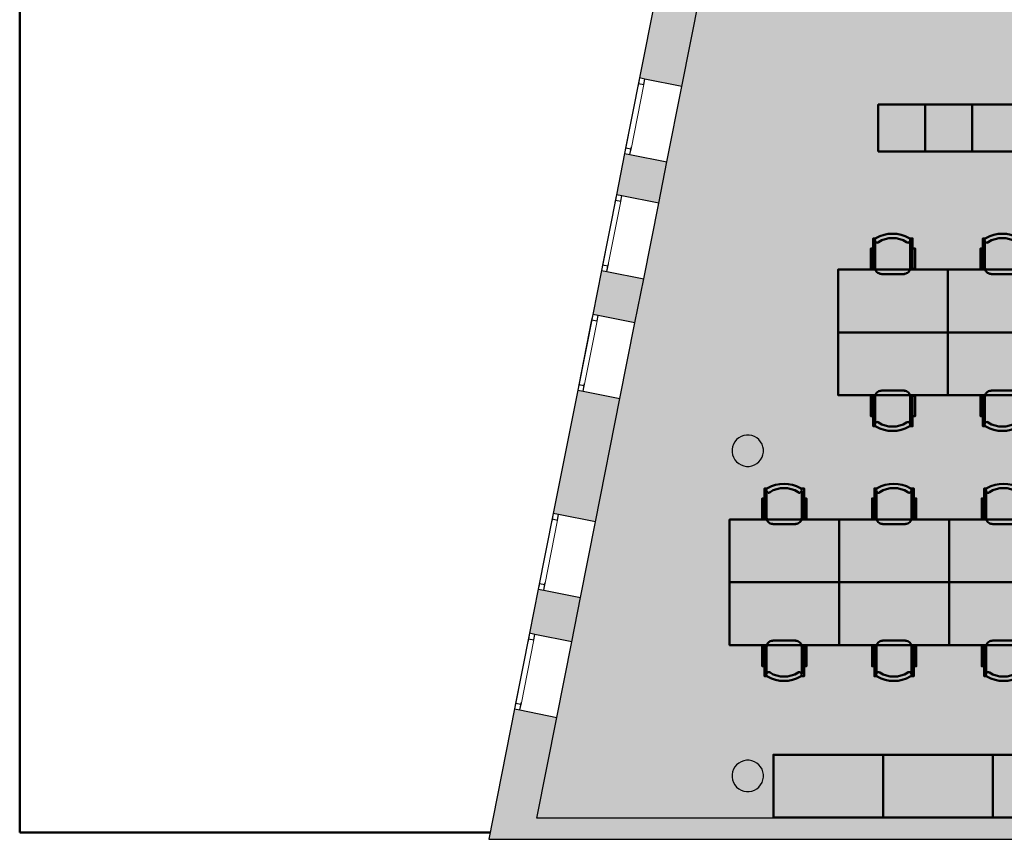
# Model space of a CAD drawing. Header units: metres. Extents: x -1 to 430, y -6 to 34.
# Tile 2 of 13: x 392 to 404, y 13 to 23. Entities that reach past the tile are written whole.
import ezdxf

# ---------------------------------------------------------------- set-up
doc = ezdxf.new("R2010")
doc.units = ezdxf.units.M
doc.linetypes.add('CONTINUA', pattern=[0])
doc.linetypes.add('PUNKT', pattern=[6.35, 0, -6.35])
for name, color, linetype, lineweight in [('3D P4 MURS', 7, 'CONTINUA', 25), ('3D P4 PILAR', 7, 'CONTINUA', 25), ('P4 ESCALES 2D', 7, 'CONTINUA', 25), ('P4 MOBLES', 7, 'CONTINUA', 25), ('P4 PAVIMENT', 7, 'CONTINUA', 25)]:
    doc.layers.add(name, color=color, linetype=linetype, lineweight=lineweight)

# ---------------------------------------------------------------- blocks, each defined once
blk = doc.blocks.new('_CLOSEDFILLED')
at = {"color": 0, "linetype": 'ByBlock', "lineweight": -2}
blk.add_solid([(-1, 0), (0, 0), (-1, 0)], dxfattribs=at)
blk = doc.blocks.new('OBJETO_COMPLEJO_24')
at = {"layer": 'P4 MOBLES', "color": 202, "linetype": 'CONTINUA', "lineweight": 50, "transparency": 33554687}
for p, q in [((402.629, 16.941), (402.629, 17.292)), ((403.078, 17.292), (403.078, 16.941)), ((402.604, 17.059), (402.629, 17.059)), ((403.107, 17.059), (403.078, 17.059)), ((403.002, 16.86), (402.709, 16.86))]:
    blk.add_line(p, q, dxfattribs=at)
for points in [[(402.604, 17.191), (402.574, 17.191), (402.574, 16.928), (402.604, 16.928), (402.604, 17.318), (402.642, 17.318)], [(402.638, 17.322), (402.633, 17.318), (402.629, 17.313), (402.627, 17.308), (402.625, 17.302), (402.624, 17.296), (402.625, 17.29), (402.626, 17.284), (402.629, 17.278), (402.633, 17.273), (402.638, 17.269), (402.643, 17.266), (402.649, 17.264), (402.655, 17.264), (402.661, 17.264), (402.667, 17.266), (402.673, 17.269)], [(403.028, 17.269), (403.034, 17.266), (403.04, 17.264), (403.046, 17.264), (403.052, 17.264), (403.058, 17.266), (403.063, 17.269), (403.068, 17.273), (403.072, 17.278), (403.075, 17.284), (403.077, 17.29), (403.077, 17.296), (403.076, 17.302), (403.075, 17.308), (403.072, 17.313), (403.068, 17.318), (403.063, 17.322)], [(403.107, 17.191), (403.137, 17.191), (403.137, 16.928), (403.107, 16.928), (403.107, 17.318), (403.065, 17.318)], [(402.628, 16.944), (402.63, 16.928), (402.635, 16.914), (402.642, 16.9), (402.651, 16.889), (402.663, 16.879), (402.676, 16.872), (402.691, 16.867), (402.707, 16.866)], [(402.999, 16.866), (403.015, 16.867), (403.029, 16.872), (403.043, 16.879), (403.054, 16.889), (403.064, 16.9), (403.071, 16.914), (403.076, 16.928), (403.077, 16.944)]]:
    blk.add_lwpolyline(points, dxfattribs=at)
blk.add_lwpolyline([(403.556, 16.12), (402.155, 16.12), (402.155, 16.92), (403.556, 16.92), (403.556, 16.12)], close=True, dxfattribs=at)
for centre, radius, start, end in [((402.851, 16.961), 0.417, 59.5738, 120.4458), ((402.851, 16.983), 0.34, 58.2581, 121.7649)]:
    blk.add_arc(centre, radius, start, end, dxfattribs=at)
blk = doc.blocks.new('OBJETO_COMPLEJO_25')
at = {"layer": 'P4 MOBLES', "color": 202, "linetype": 'CONTINUA', "lineweight": 50, "transparency": 33554687}
for p, q in [((403.002, 15.379), (402.709, 15.379)), ((402.629, 15.298), (402.629, 14.947)), ((403.078, 14.947), (403.078, 15.298)), ((402.604, 15.18), (402.629, 15.18)), ((403.107, 15.18), (403.078, 15.18))]:
    blk.add_line(p, q, dxfattribs=at)
blk.add_lwpolyline([(403.556, 16.12), (402.155, 16.12), (402.155, 15.319), (403.556, 15.319), (403.556, 16.12)], close=True, dxfattribs=at)
for points in [[(402.628, 15.295), (402.63, 15.311), (402.635, 15.325), (402.642, 15.339), (402.651, 15.35), (402.663, 15.36), (402.676, 15.367), (402.691, 15.372), (402.707, 15.373)], [(402.999, 15.373), (403.015, 15.372), (403.029, 15.367), (403.043, 15.36), (403.054, 15.35), (403.064, 15.339), (403.071, 15.325), (403.076, 15.311), (403.077, 15.295)], [(402.604, 15.049), (402.574, 15.049), (402.574, 15.311), (402.604, 15.311), (402.604, 14.922), (402.642, 14.922)], [(403.107, 15.049), (403.137, 15.049), (403.137, 15.311), (403.107, 15.311), (403.107, 14.922), (403.065, 14.922)], [(402.638, 14.917), (402.633, 14.921), (402.629, 14.926), (402.627, 14.931), (402.625, 14.937), (402.624, 14.943), (402.625, 14.949), (402.626, 14.955), (402.629, 14.961), (402.633, 14.966), (402.638, 14.97), (402.643, 14.973), (402.649, 14.975), (402.655, 14.975), (402.661, 14.975), (402.667, 14.973), (402.673, 14.97)], [(403.028, 14.97), (403.034, 14.973), (403.04, 14.975), (403.046, 14.975), (403.052, 14.975), (403.058, 14.973), (403.063, 14.97), (403.068, 14.966), (403.072, 14.961), (403.075, 14.955), (403.077, 14.949), (403.077, 14.943), (403.076, 14.937), (403.075, 14.931), (403.072, 14.926), (403.068, 14.921), (403.063, 14.917)]]:
    blk.add_lwpolyline(points, dxfattribs=at)
for centre, radius, start, end in [((402.851, 15.257), 0.34, 238.2351, 301.7419), ((402.851, 15.278), 0.417, 239.5542, 300.4262)]:
    blk.add_arc(centre, radius, start, end, dxfattribs=at)
blk = doc.blocks.new('OBJETO_COMPLEJO_26')
at = {"layer": 'P4 MOBLES', "color": 202, "linetype": 'CONTINUA', "lineweight": 50, "transparency": 33554687}
for p, q in [((401.228, 16.941), (401.228, 17.292)), ((401.677, 17.292), (401.677, 16.941)), ((401.202, 17.059), (401.228, 17.059)), ((401.706, 17.059), (401.677, 17.059)), ((401.6, 16.86), (401.308, 16.86))]:
    blk.add_line(p, q, dxfattribs=at)
for points in [[(401.202, 17.191), (401.173, 17.191), (401.173, 16.928), (401.202, 16.928), (401.202, 17.318), (401.241, 17.318)], [(401.237, 17.322), (401.232, 17.318), (401.228, 17.313), (401.225, 17.308), (401.224, 17.302), (401.223, 17.296), (401.223, 17.29), (401.225, 17.284), (401.228, 17.278), (401.232, 17.273), (401.237, 17.269), (401.242, 17.266), (401.248, 17.264), (401.254, 17.264), (401.26, 17.264), (401.266, 17.266), (401.272, 17.269)], [(401.627, 17.269), (401.633, 17.266), (401.639, 17.264), (401.645, 17.264), (401.651, 17.264), (401.657, 17.266), (401.662, 17.269), (401.667, 17.273), (401.671, 17.278), (401.674, 17.284), (401.675, 17.29), (401.676, 17.296), (401.675, 17.302), (401.674, 17.308), (401.671, 17.313), (401.667, 17.318), (401.662, 17.322)], [(401.706, 17.191), (401.736, 17.191), (401.736, 16.928), (401.706, 16.928), (401.706, 17.318), (401.664, 17.318)], [(401.227, 16.944), (401.229, 16.928), (401.233, 16.914), (401.241, 16.9), (401.25, 16.889), (401.262, 16.879), (401.275, 16.872), (401.29, 16.867), (401.306, 16.866)], [(401.598, 16.866), (401.613, 16.867), (401.628, 16.872), (401.641, 16.879), (401.653, 16.889), (401.663, 16.9), (401.67, 16.914), (401.674, 16.928), (401.676, 16.944)]]:
    blk.add_lwpolyline(points, dxfattribs=at)
blk.add_lwpolyline([(402.155, 16.12), (400.754, 16.12), (400.754, 16.92), (402.155, 16.92), (402.155, 16.12)], close=True, dxfattribs=at)
for centre, radius, start, end in [((401.45, 16.961), 0.417, 59.5738, 120.4458), ((401.45, 16.983), 0.34, 58.2581, 121.7649)]:
    blk.add_arc(centre, radius, start, end, dxfattribs=at)
blk = doc.blocks.new('OBJETO_COMPLEJO_27')
at = {"layer": 'P4 MOBLES', "color": 202, "linetype": 'CONTINUA', "lineweight": 50, "transparency": 33554687}
for p, q in [((401.6, 15.379), (401.308, 15.379)), ((401.228, 15.298), (401.228, 14.947)), ((401.677, 14.947), (401.677, 15.298)), ((401.202, 15.18), (401.228, 15.18)), ((401.706, 15.18), (401.677, 15.18))]:
    blk.add_line(p, q, dxfattribs=at)
blk.add_lwpolyline([(402.155, 16.12), (400.754, 16.12), (400.754, 15.319), (402.155, 15.319), (402.155, 16.12)], close=True, dxfattribs=at)
for points in [[(401.227, 15.295), (401.229, 15.311), (401.233, 15.325), (401.241, 15.339), (401.25, 15.35), (401.262, 15.36), (401.275, 15.367), (401.29, 15.372), (401.306, 15.373)], [(401.598, 15.373), (401.613, 15.372), (401.628, 15.367), (401.641, 15.36), (401.653, 15.35), (401.663, 15.339), (401.67, 15.325), (401.674, 15.311), (401.676, 15.295)], [(401.202, 15.049), (401.173, 15.049), (401.173, 15.311), (401.202, 15.311), (401.202, 14.922), (401.241, 14.922)], [(401.706, 15.049), (401.736, 15.049), (401.736, 15.311), (401.706, 15.311), (401.706, 14.922), (401.664, 14.922)], [(401.237, 14.917), (401.232, 14.921), (401.228, 14.926), (401.225, 14.931), (401.224, 14.937), (401.223, 14.943), (401.223, 14.949), (401.225, 14.955), (401.228, 14.961), (401.232, 14.966), (401.237, 14.97), (401.242, 14.973), (401.248, 14.975), (401.254, 14.975), (401.26, 14.975), (401.266, 14.973), (401.272, 14.97)], [(401.627, 14.97), (401.633, 14.973), (401.639, 14.975), (401.645, 14.975), (401.651, 14.975), (401.657, 14.973), (401.662, 14.97), (401.667, 14.966), (401.671, 14.961), (401.674, 14.955), (401.675, 14.949), (401.676, 14.943), (401.675, 14.937), (401.674, 14.931), (401.671, 14.926), (401.667, 14.921), (401.662, 14.917)]]:
    blk.add_lwpolyline(points, dxfattribs=at)
for centre, radius, start, end in [((401.45, 15.257), 0.34, 238.2351, 301.7419), ((401.45, 15.278), 0.417, 239.5542, 300.4262)]:
    blk.add_arc(centre, radius, start, end, dxfattribs=at)
blk = doc.blocks.new('OBJETO_COMPLEJO_28')
at = {"layer": 'P4 MOBLES', "color": 202, "linetype": 'CONTINUA', "lineweight": 50, "transparency": 33554687}
for p, q in [((404.03, 16.941), (404.03, 17.292)), ((404.479, 17.292), (404.479, 16.941)), ((404.005, 17.059), (404.03, 17.059)), ((404.509, 17.059), (404.479, 17.059)), ((404.403, 16.86), (404.111, 16.86))]:
    blk.add_line(p, q, dxfattribs=at)
for points in [[(404.005, 17.191), (403.975, 17.191), (403.975, 16.928), (404.005, 16.928), (404.005, 17.318), (404.043, 17.318)], [(404.039, 17.322), (404.034, 17.318), (404.031, 17.313), (404.028, 17.308), (404.026, 17.302), (404.025, 17.296), (404.026, 17.29), (404.028, 17.284), (404.031, 17.278), (404.035, 17.273), (404.039, 17.269), (404.045, 17.266), (404.05, 17.264), (404.056, 17.264), (404.063, 17.264), (404.069, 17.266), (404.074, 17.269)], [(404.429, 17.269), (404.435, 17.266), (404.441, 17.264), (404.447, 17.264), (404.453, 17.264), (404.459, 17.266), (404.464, 17.269), (404.469, 17.273), (404.473, 17.278), (404.476, 17.284), (404.478, 17.29), (404.478, 17.296), (404.478, 17.302), (404.476, 17.308), (404.473, 17.313), (404.469, 17.318), (404.464, 17.322)], [(404.509, 17.191), (404.538, 17.191), (404.538, 16.928), (404.509, 16.928), (404.509, 17.318), (404.466, 17.318)], [(404.03, 16.944), (404.031, 16.928), (404.036, 16.914), (404.043, 16.9), (404.052, 16.889), (404.064, 16.879), (404.077, 16.872), (404.092, 16.867), (404.108, 16.866)], [(404.4, 16.866), (404.416, 16.867), (404.43, 16.872), (404.444, 16.879), (404.455, 16.889), (404.465, 16.9), (404.472, 16.914), (404.477, 16.928), (404.478, 16.944)]]:
    blk.add_lwpolyline(points, dxfattribs=at)
blk.add_lwpolyline([(404.957, 16.12), (403.556, 16.12), (403.556, 16.92), (404.957, 16.92), (404.957, 16.12)], close=True, dxfattribs=at)
for centre, radius, start, end in [((404.252, 16.961), 0.417, 59.5738, 120.4458), ((404.252, 16.983), 0.34, 58.2581, 121.7649)]:
    blk.add_arc(centre, radius, start, end, dxfattribs=at)
blk = doc.blocks.new('OBJETO_COMPLEJO_29')
at = {"layer": 'P4 MOBLES', "color": 202, "linetype": 'CONTINUA', "lineweight": 50, "transparency": 33554687}
for p, q in [((404.403, 15.379), (404.111, 15.379)), ((404.03, 15.298), (404.03, 14.947)), ((404.479, 14.947), (404.479, 15.298)), ((404.005, 15.18), (404.03, 15.18)), ((404.509, 15.18), (404.479, 15.18))]:
    blk.add_line(p, q, dxfattribs=at)
blk.add_lwpolyline([(404.957, 16.12), (403.556, 16.12), (403.556, 15.319), (404.957, 15.319), (404.957, 16.12)], close=True, dxfattribs=at)
for points in [[(404.03, 15.295), (404.031, 15.311), (404.036, 15.325), (404.043, 15.339), (404.052, 15.35), (404.064, 15.36), (404.077, 15.367), (404.092, 15.372), (404.108, 15.373)], [(404.4, 15.373), (404.416, 15.372), (404.43, 15.367), (404.444, 15.36), (404.455, 15.35), (404.465, 15.339), (404.472, 15.325), (404.477, 15.311), (404.478, 15.295)], [(404.005, 15.049), (403.975, 15.049), (403.975, 15.311), (404.005, 15.311), (404.005, 14.922), (404.043, 14.922)], [(404.509, 15.049), (404.538, 15.049), (404.538, 15.311), (404.509, 15.311), (404.509, 14.922), (404.466, 14.922)], [(404.039, 14.917), (404.034, 14.921), (404.031, 14.926), (404.028, 14.931), (404.026, 14.937), (404.025, 14.943), (404.026, 14.949), (404.028, 14.955), (404.031, 14.961), (404.035, 14.966), (404.039, 14.97), (404.045, 14.973), (404.05, 14.975), (404.056, 14.975), (404.063, 14.975), (404.069, 14.973), (404.074, 14.97)], [(404.429, 14.97), (404.435, 14.973), (404.441, 14.975), (404.447, 14.975), (404.453, 14.975), (404.459, 14.973), (404.464, 14.97), (404.469, 14.966), (404.473, 14.961), (404.476, 14.955), (404.478, 14.949), (404.478, 14.943), (404.478, 14.937), (404.476, 14.931), (404.473, 14.926), (404.469, 14.921), (404.464, 14.917)]]:
    blk.add_lwpolyline(points, dxfattribs=at)
for centre, radius, start, end in [((404.252, 15.257), 0.34, 238.2351, 301.7419), ((404.252, 15.278), 0.417, 239.5542, 300.4262)]:
    blk.add_arc(centre, radius, start, end, dxfattribs=at)
blk = doc.blocks.new('OBJETO_COMPLEJO_38')
at = {"layer": 'P4 MOBLES', "color": 202, "linetype": 'CONTINUA', "lineweight": 50, "transparency": 33554687}
for p, q in [((402.614, 20.131), (402.614, 20.483)), ((403.062, 20.483), (403.062, 20.131)), ((402.588, 20.25), (402.614, 20.25)), ((403.092, 20.25), (403.062, 20.25)), ((402.986, 20.051), (402.694, 20.051))]:
    blk.add_line(p, q, dxfattribs=at)
for points in [[(402.588, 20.381), (402.559, 20.381), (402.559, 20.119), (402.588, 20.119), (402.588, 20.508), (402.626, 20.508)], [(402.623, 20.512), (402.618, 20.508), (402.614, 20.504), (402.611, 20.498), (402.609, 20.492), (402.609, 20.486), (402.609, 20.48), (402.611, 20.474), (402.614, 20.469), (402.618, 20.464), (402.623, 20.46), (402.628, 20.457), (402.634, 20.455), (402.64, 20.454), (402.646, 20.455), (402.652, 20.456), (402.658, 20.459)], [(403.013, 20.459), (403.019, 20.456), (403.025, 20.455), (403.031, 20.454), (403.037, 20.455), (403.042, 20.457), (403.048, 20.46), (403.053, 20.464), (403.057, 20.469), (403.06, 20.474), (403.061, 20.48), (403.062, 20.486), (403.061, 20.492), (403.059, 20.498), (403.057, 20.504), (403.053, 20.508), (403.048, 20.512)], [(403.092, 20.381), (403.122, 20.381), (403.122, 20.119), (403.092, 20.119), (403.092, 20.508), (403.05, 20.508)], [(402.613, 20.135), (402.615, 20.119), (402.619, 20.104), (402.626, 20.091), (402.636, 20.079), (402.648, 20.07), (402.661, 20.063), (402.676, 20.058), (402.691, 20.056)], [(402.983, 20.056), (402.999, 20.058), (403.014, 20.063), (403.027, 20.07), (403.039, 20.079), (403.048, 20.091), (403.056, 20.104), (403.06, 20.119), (403.062, 20.135)]]:
    blk.add_lwpolyline(points, dxfattribs=at)
blk.add_lwpolyline([(403.541, 19.31), (402.14, 19.31), (402.14, 20.11), (403.541, 20.11), (403.541, 19.31)], close=True, dxfattribs=at)
for centre, radius, start, end in [((402.835, 20.152), 0.417, 59.5738, 120.4458), ((402.835, 20.173), 0.34, 58.2581, 121.7649)]:
    blk.add_arc(centre, radius, start, end, dxfattribs=at)
blk = doc.blocks.new('OBJETO_COMPLEJO_39')
at = {"layer": 'P4 MOBLES', "color": 202, "linetype": 'CONTINUA', "lineweight": 50, "transparency": 33554687}
for p, q in [((402.614, 18.489), (402.614, 18.137)), ((402.986, 18.569), (402.694, 18.569)), ((403.062, 18.137), (403.062, 18.489)), ((402.588, 18.37), (402.614, 18.37)), ((403.092, 18.37), (403.062, 18.37))]:
    blk.add_line(p, q, dxfattribs=at)
blk.add_lwpolyline([(403.541, 19.31), (402.14, 19.31), (402.14, 18.51), (403.541, 18.51), (403.541, 19.31)], close=True, dxfattribs=at)
for points in [[(402.588, 18.239), (402.559, 18.239), (402.559, 18.501), (402.588, 18.501), (402.588, 18.112), (402.626, 18.112)], [(402.613, 18.485), (402.615, 18.501), (402.619, 18.516), (402.626, 18.529), (402.636, 18.541), (402.648, 18.55), (402.661, 18.558), (402.676, 18.562), (402.691, 18.564)], [(402.983, 18.564), (402.999, 18.562), (403.014, 18.558), (403.027, 18.55), (403.039, 18.541), (403.048, 18.529), (403.056, 18.516), (403.06, 18.501), (403.062, 18.485)], [(403.092, 18.239), (403.122, 18.239), (403.122, 18.501), (403.092, 18.501), (403.092, 18.112), (403.05, 18.112)], [(402.623, 18.108), (402.618, 18.112), (402.614, 18.117), (402.611, 18.122), (402.609, 18.128), (402.609, 18.134), (402.609, 18.14), (402.611, 18.146), (402.614, 18.151), (402.618, 18.156), (402.623, 18.16), (402.628, 18.163), (402.634, 18.165), (402.64, 18.166), (402.646, 18.165), (402.652, 18.164), (402.658, 18.161)], [(403.013, 18.161), (403.019, 18.164), (403.025, 18.165), (403.031, 18.166), (403.037, 18.165), (403.042, 18.163), (403.048, 18.16), (403.053, 18.156), (403.057, 18.151), (403.06, 18.146), (403.061, 18.14), (403.062, 18.134), (403.061, 18.128), (403.059, 18.122), (403.057, 18.117), (403.053, 18.112), (403.048, 18.108)]]:
    blk.add_lwpolyline(points, dxfattribs=at)
for centre, radius, start, end in [((402.835, 18.468), 0.417, 239.5542, 300.4262), ((402.835, 18.447), 0.34, 238.2351, 301.7419)]:
    blk.add_arc(centre, radius, start, end, dxfattribs=at)
blk = doc.blocks.new('OBJETO_COMPLEJO_40')
at = {"layer": 'P4 MOBLES', "color": 202, "linetype": 'CONTINUA', "lineweight": 50, "transparency": 33554687}
for p, q in [((404.015, 20.131), (404.015, 20.483)), ((404.464, 20.483), (404.464, 20.131)), ((403.989, 20.25), (404.015, 20.25)), ((404.493, 20.25), (404.464, 20.25)), ((404.387, 20.051), (404.095, 20.051))]:
    blk.add_line(p, q, dxfattribs=at)
for points in [[(403.989, 20.381), (403.96, 20.381), (403.96, 20.119), (403.989, 20.119), (403.989, 20.508), (404.028, 20.508)], [(404.024, 20.512), (404.019, 20.508), (404.015, 20.504), (404.012, 20.498), (404.011, 20.492), (404.01, 20.486), (404.011, 20.48), (404.012, 20.474), (404.015, 20.469), (404.019, 20.464), (404.024, 20.46), (404.029, 20.457), (404.035, 20.455), (404.041, 20.454), (404.047, 20.455), (404.053, 20.456), (404.059, 20.459)], [(404.414, 20.459), (404.42, 20.456), (404.426, 20.455), (404.432, 20.454), (404.438, 20.455), (404.444, 20.457), (404.449, 20.46), (404.454, 20.464), (404.458, 20.469), (404.461, 20.474), (404.462, 20.48), (404.463, 20.486), (404.462, 20.492), (404.461, 20.498), (404.458, 20.504), (404.454, 20.508), (404.449, 20.512)], [(404.493, 20.381), (404.523, 20.381), (404.523, 20.119), (404.493, 20.119), (404.493, 20.508), (404.451, 20.508)], [(404.014, 20.135), (404.016, 20.119), (404.02, 20.104), (404.028, 20.091), (404.037, 20.079), (404.049, 20.07), (404.062, 20.063), (404.077, 20.058), (404.093, 20.056)], [(404.385, 20.056), (404.4, 20.058), (404.415, 20.063), (404.428, 20.07), (404.44, 20.079), (404.45, 20.091), (404.457, 20.104), (404.461, 20.119), (404.463, 20.135)]]:
    blk.add_lwpolyline(points, dxfattribs=at)
blk.add_lwpolyline([(404.942, 19.31), (403.541, 19.31), (403.541, 20.11), (404.942, 20.11), (404.942, 19.31)], close=True, dxfattribs=at)
for centre, radius, start, end in [((404.237, 20.152), 0.417, 59.5738, 120.4458), ((404.237, 20.173), 0.34, 58.2581, 121.7649)]:
    blk.add_arc(centre, radius, start, end, dxfattribs=at)
blk = doc.blocks.new('OBJETO_COMPLEJO_41')
at = {"layer": 'P4 MOBLES', "color": 202, "linetype": 'CONTINUA', "lineweight": 50, "transparency": 33554687}
for p, q in [((404.015, 18.489), (404.015, 18.137)), ((404.387, 18.569), (404.095, 18.569)), ((404.464, 18.137), (404.464, 18.489)), ((403.989, 18.37), (404.015, 18.37)), ((404.493, 18.37), (404.464, 18.37))]:
    blk.add_line(p, q, dxfattribs=at)
blk.add_lwpolyline([(404.942, 19.31), (403.541, 19.31), (403.541, 18.51), (404.942, 18.51), (404.942, 19.31)], close=True, dxfattribs=at)
for points in [[(403.989, 18.239), (403.96, 18.239), (403.96, 18.501), (403.989, 18.501), (403.989, 18.112), (404.028, 18.112)], [(404.014, 18.485), (404.016, 18.501), (404.02, 18.516), (404.028, 18.529), (404.037, 18.541), (404.049, 18.55), (404.062, 18.558), (404.077, 18.562), (404.093, 18.564)], [(404.385, 18.564), (404.4, 18.562), (404.415, 18.558), (404.428, 18.55), (404.44, 18.541), (404.45, 18.529), (404.457, 18.516), (404.461, 18.501), (404.463, 18.485)], [(404.493, 18.239), (404.523, 18.239), (404.523, 18.501), (404.493, 18.501), (404.493, 18.112), (404.451, 18.112)], [(404.024, 18.108), (404.019, 18.112), (404.015, 18.117), (404.012, 18.122), (404.011, 18.128), (404.01, 18.134), (404.011, 18.14), (404.012, 18.146), (404.015, 18.151), (404.019, 18.156), (404.024, 18.16), (404.029, 18.163), (404.035, 18.165), (404.041, 18.166), (404.047, 18.165), (404.053, 18.164), (404.059, 18.161)], [(404.414, 18.161), (404.42, 18.164), (404.426, 18.165), (404.432, 18.166), (404.438, 18.165), (404.444, 18.163), (404.449, 18.16), (404.454, 18.156), (404.458, 18.151), (404.461, 18.146), (404.462, 18.14), (404.463, 18.134), (404.462, 18.128), (404.461, 18.122), (404.458, 18.117), (404.454, 18.112), (404.449, 18.108)]]:
    blk.add_lwpolyline(points, dxfattribs=at)
for centre, radius, start, end in [((404.237, 18.468), 0.417, 239.5542, 300.4262), ((404.237, 18.447), 0.34, 238.2351, 301.7419)]:
    blk.add_arc(centre, radius, start, end, dxfattribs=at)

msp = doc.modelspace()

# ---------------------------------------------------------------- hatches: boundary and pattern name
at = {"layer": '3D P4 MURS', "linetype": 'CONTINUA', "lineweight": 18, "true_color": 0xa0a0a0, "transparency": 33554687}
for points in [[(399.606, 22.556), (400.145, 22.449), (400.46, 24.037), (399.92, 24.143)], [(399.311, 21.065), (399.85, 20.958), (399.954, 21.484), (399.415, 21.591)], [(399.119, 20.1), (399.008, 19.537), (399.547, 19.43), (399.659, 19.994)], [(399.356, 18.465), (398.817, 18.572), (398.505, 16.997), (399.044, 16.89)], [(398.313, 16.032), (398.202, 15.469), (398.741, 15.362), (398.853, 15.926)], [(398.011, 14.504), (397.681, 12.841), (398.242, 12.841), (398.55, 14.397)], [(398.242, 12.841), (423.657, 12.841), (423.713, 13.111), (398.295, 13.111)]]:
    msp.add_hatch(color=253, dxfattribs=at).paths.add_polyline_path(points)
at = {"layer": '3D P4 PILAR', "linetype": 'CONTINUA', "lineweight": 18, "transparency": 33554687}
for points in [[(401.004, 17.999), (400.97, 17.999), (400.935, 17.993), (400.902, 17.981), (400.872, 17.964), (400.845, 17.941), (400.823, 17.914), (400.805, 17.884), (400.793, 17.851), (400.787, 17.817), (400.787, 17.782), (400.793, 17.748), (400.805, 17.715), (400.823, 17.684), (400.845, 17.658), (400.872, 17.635), (400.902, 17.618), (400.935, 17.606), (400.97, 17.6), (401.004, 17.6), (401.039, 17.606), (401.072, 17.618), (401.102, 17.635), (401.129, 17.658), (401.151, 17.684), (401.169, 17.715), (401.181, 17.748), (401.187, 17.782), (401.187, 17.817), (401.181, 17.851), (401.169, 17.884), (401.151, 17.914), (401.129, 17.941), (401.102, 17.964), (401.072, 17.981), (401.039, 17.993)], [(401.004, 13.849), (400.97, 13.849), (400.935, 13.843), (400.902, 13.831), (400.872, 13.814), (400.845, 13.791), (400.823, 13.764), (400.805, 13.734), (400.793, 13.701), (400.787, 13.667), (400.787, 13.632), (400.793, 13.598), (400.805, 13.565), (400.823, 13.534), (400.845, 13.508), (400.872, 13.485), (400.902, 13.468), (400.935, 13.456), (400.97, 13.45), (401.004, 13.45), (401.039, 13.456), (401.072, 13.468), (401.102, 13.485), (401.129, 13.508), (401.151, 13.534), (401.169, 13.565), (401.181, 13.598), (401.187, 13.632), (401.187, 13.667), (401.181, 13.701), (401.169, 13.734), (401.151, 13.764), (401.129, 13.791), (401.102, 13.814), (401.072, 13.831), (401.039, 13.843)]]:
    msp.add_hatch(color=9, dxfattribs=at).paths.add_polyline_path(points)
at = {"layer": 'P4 PAVIMENT', "linetype": 'CONTINUA', "lineweight": 25, "true_color": 0xa8d1ff, "transparency": 33554687}
h = msp.add_hatch(color=141, dxfattribs=at)
h.paths.add_polyline_path([(407.507, 23.25), (407.507, 23.419), (404.337, 23.419), (404.337, 23.515), (400.357, 23.515), (398.295, 13.111), (406.049, 13.111), (406.049, 13.565), (406.081, 13.763), (406.874, 13.763), (406.874, 13.808), (406.874, 13.763), (407.362, 13.763), (407.362, 13.111), (423.713, 13.111), (426.239, 25.295), (421.277, 25.295), (421.277, 25.189), (421.157, 25.189), (421.157, 24.109), (421.077, 24.109), (421.156, 24.014), (421.174, 23.984), (421.186, 23.951), (421.192, 23.917), (421.192, 23.882), (421.186, 23.848), (421.174, 23.815), (421.156, 23.784), (421.134, 23.758), (421.107, 23.735), (421.077, 23.718), (421.044, 23.706), (421.009, 23.7), (420.975, 23.7), (420.94, 23.706), (420.907, 23.718), (420.877, 23.735), (420.85, 23.758), (420.828, 23.784), (420.81, 23.815), (420.798, 23.848), (420.717, 23.848), (420.717, 23.692), (420.617, 23.692), (420.617, 23.869), (417.447, 23.869), (417.447, 23.489), (417.017, 23.489), (417.017, 22.069), (416.968, 22.069), (416.968, 22.025), (416.967, 22.069), (415.647, 22.069), (414.175, 21.5), (414.171, 21.512), (414.173, 21.499), (413.404, 21.319), (412.616, 21.259), (411.203, 20.819), (410.386, 20.749), (409.697, 21.21), (409.697, 22.11), (409.591, 22.11), (409.554, 22.145), (409.349, 22.317), (409.135, 22.479), (408.913, 22.629), (408.683, 22.767), (408.446, 22.893), (408.203, 23.006), (407.955, 23.107), (407.701, 23.194)])
h.paths.add_polyline_path([(424.874, 28.068), (424.874, 25.395), (426.259, 25.395), (426.813, 28.068)])
h.paths.add_polyline_path([(424.774, 25.395), (424.774, 28.068), (423.077, 28.068), (423.077, 25.395)])
h.paths.add_polyline_path([(401.172, 23.695), (401.057, 23.629), (400.942, 23.695), (400.915, 23.718), (400.893, 23.744), (400.875, 23.775), (400.863, 23.808), (400.857, 23.842), (400.857, 23.877), (400.863, 23.911), (400.875, 23.944), (400.893, 23.974), (400.915, 24.001), (400.942, 24.024), (400.972, 24.041), (401.005, 24.053), (401.04, 24.059), (401.074, 24.059), (401.109, 24.053), (401.142, 24.041), (401.172, 24.024), (401.199, 24.001), (401.221, 23.974), (401.239, 23.944), (401.251, 23.911), (401.257, 23.877), (401.257, 23.842), (401.251, 23.808), (401.239, 23.775), (401.221, 23.744), (401.199, 23.718)], flags=16)
h.paths.add_polyline_path([(401.032, 23.615), (401.057, 23.629), (401.082, 23.615), (404.337, 23.615), (404.337, 28.068), (401.259, 28.068), (400.376, 23.615)])
h.paths.add_polyline_path([(421.277, 28.068), (421.277, 25.395), (422.977, 25.395), (422.977, 28.068)])
h.paths.add_polyline_path([(416.189, 17.993), (416.222, 17.981), (416.252, 17.964), (416.279, 17.941), (416.301, 17.914), (416.319, 17.884), (416.331, 17.851), (416.337, 17.817), (416.337, 17.782), (416.331, 17.748), (416.319, 17.715), (416.301, 17.684), (416.279, 17.658), (416.252, 17.635), (416.222, 17.618), (416.189, 17.606), (416.154, 17.6), (416.12, 17.6), (416.085, 17.606), (416.052, 17.618), (416.022, 17.635), (415.995, 17.658), (415.973, 17.684), (415.955, 17.715), (415.943, 17.748), (415.937, 17.782), (415.937, 17.817), (415.943, 17.851), (415.955, 17.884), (415.973, 17.914), (415.995, 17.941), (416.022, 17.964), (416.052, 17.981), (416.085, 17.993), (416.12, 17.999), (416.154, 17.999)], flags=16)
h.paths.add_polyline_path([(420.798, 17.851), (420.81, 17.884), (420.828, 17.914), (420.85, 17.941), (420.877, 17.964), (420.907, 17.981), (420.94, 17.993), (420.975, 17.999), (421.009, 17.999), (421.044, 17.993), (421.077, 17.981), (421.107, 17.964), (421.134, 17.941), (421.156, 17.914), (421.174, 17.884), (421.186, 17.851), (421.192, 17.817), (421.192, 17.782), (421.186, 17.748), (421.174, 17.715), (421.156, 17.684), (421.134, 17.658), (421.107, 17.635), (421.077, 17.618), (421.044, 17.606), (421.009, 17.6), (420.975, 17.6), (420.94, 17.606), (420.907, 17.618), (420.877, 17.635), (420.85, 17.658), (420.828, 17.684), (420.81, 17.715), (420.798, 17.748), (420.792, 17.782), (420.792, 17.817)], flags=16)
h.paths.add_polyline_path([(421.077, 14.388), (421.044, 14.376), (421.009, 14.37), (420.975, 14.37), (420.94, 14.376), (420.907, 14.388), (420.877, 14.405), (420.85, 14.428), (420.828, 14.454), (420.81, 14.485), (420.798, 14.518), (420.792, 14.552), (420.792, 14.587), (420.798, 14.621), (420.81, 14.654), (420.828, 14.684), (420.85, 14.711), (420.877, 14.734), (420.907, 14.751), (420.94, 14.763), (420.975, 14.769), (421.009, 14.769), (421.044, 14.763), (421.077, 14.751), (421.107, 14.734), (421.134, 14.711), (421.156, 14.684), (421.174, 14.654), (421.186, 14.621), (421.192, 14.587), (421.192, 14.552), (421.186, 14.518), (421.174, 14.485), (421.156, 14.454), (421.134, 14.428), (421.107, 14.405)], flags=16)
h.paths.add_polyline_path([(416.331, 13.598), (416.319, 13.565), (416.301, 13.534), (416.279, 13.508), (416.252, 13.485), (416.222, 13.468), (416.189, 13.456), (416.154, 13.45), (416.12, 13.45), (416.085, 13.456), (416.052, 13.468), (416.022, 13.485), (415.995, 13.508), (415.973, 13.534), (415.955, 13.565), (415.943, 13.598), (415.937, 13.632), (415.937, 13.667), (415.943, 13.701), (415.955, 13.734), (415.973, 13.764), (415.995, 13.791), (416.022, 13.814), (416.052, 13.831), (416.085, 13.843), (416.12, 13.849), (416.154, 13.849), (416.189, 13.843), (416.222, 13.831), (416.252, 13.814), (416.279, 13.791), (416.301, 13.764), (416.319, 13.734), (416.331, 13.701), (416.337, 13.667), (416.337, 13.632)], flags=16)
h.paths.add_polyline_path([(401.169, 17.715), (401.151, 17.684), (401.129, 17.658), (401.102, 17.635), (401.072, 17.618), (401.039, 17.606), (401.004, 17.6), (400.97, 17.6), (400.935, 17.606), (400.902, 17.618), (400.872, 17.635), (400.845, 17.658), (400.823, 17.684), (400.805, 17.715), (400.793, 17.748), (400.787, 17.782), (400.787, 17.817), (400.793, 17.851), (400.805, 17.884), (400.823, 17.914), (400.845, 17.941), (400.872, 17.964), (400.902, 17.981), (400.935, 17.993), (400.97, 17.999), (401.004, 17.999), (401.039, 17.993), (401.072, 17.981), (401.102, 17.964), (401.129, 17.941), (401.151, 17.914), (401.169, 17.884), (401.181, 17.851), (401.187, 17.817), (401.187, 17.782), (401.181, 17.748)], flags=16)
h.paths.add_polyline_path([(405.82, 13.849), (405.854, 13.849), (405.889, 13.843), (405.922, 13.831), (405.952, 13.814), (405.979, 13.791), (406.049, 13.707), (406.049, 13.567), (405.952, 13.485), (405.922, 13.468), (405.889, 13.456), (405.854, 13.45), (405.82, 13.45), (405.785, 13.456), (405.752, 13.468), (405.722, 13.485), (405.695, 13.508), (405.673, 13.534), (405.655, 13.565), (405.643, 13.598), (405.637, 13.632), (405.637, 13.667), (405.643, 13.701), (405.655, 13.734), (405.673, 13.764), (405.695, 13.791), (405.722, 13.814), (405.752, 13.831), (405.785, 13.843)], flags=16)
h.paths.add_polyline_path([(401.151, 13.534), (401.129, 13.508), (401.102, 13.485), (401.072, 13.468), (401.039, 13.456), (401.004, 13.45), (400.97, 13.45), (400.935, 13.456), (400.902, 13.468), (400.872, 13.485), (400.845, 13.508), (400.823, 13.534), (400.805, 13.565), (400.793, 13.598), (400.787, 13.632), (400.787, 13.667), (400.793, 13.701), (400.805, 13.734), (400.823, 13.764), (400.845, 13.791), (400.872, 13.814), (400.902, 13.831), (400.935, 13.843), (400.97, 13.849), (401.004, 13.849), (401.039, 13.843), (401.072, 13.831), (401.102, 13.814), (401.129, 13.791), (401.151, 13.764), (401.169, 13.734), (401.181, 13.701), (401.187, 13.667), (401.187, 13.632), (401.181, 13.598), (401.169, 13.565)], flags=16)
h.paths.add_polyline_path([(406.031, 17.851), (406.037, 17.817), (406.037, 17.782), (406.031, 17.748), (406.019, 17.715), (406.001, 17.684), (405.979, 17.658), (405.952, 17.635), (405.922, 17.618), (405.889, 17.606), (405.854, 17.6), (405.82, 17.6), (405.785, 17.606), (405.752, 17.618), (405.722, 17.635), (405.695, 17.658), (405.673, 17.684), (405.655, 17.715), (405.643, 17.748), (405.637, 17.782), (405.637, 17.817), (405.643, 17.851), (405.655, 17.884), (405.673, 17.914), (405.695, 17.941), (405.722, 17.964), (405.752, 17.981), (405.785, 17.993), (405.82, 17.999), (405.854, 17.999), (405.889, 17.993), (405.922, 17.981), (405.952, 17.964), (405.979, 17.941), (406.001, 17.914), (406.019, 17.884)], flags=16)
h.paths.add_polyline_path([(410.915, 13.734), (410.927, 13.701), (410.933, 13.667), (410.933, 13.632), (410.927, 13.598), (410.915, 13.565), (410.898, 13.534), (410.876, 13.508), (410.849, 13.485), (410.818, 13.468), (410.786, 13.456), (410.751, 13.45), (410.716, 13.45), (410.682, 13.456), (410.649, 13.468), (410.619, 13.485), (410.592, 13.508), (410.569, 13.534), (410.552, 13.565), (410.54, 13.598), (410.534, 13.632), (410.534, 13.667), (410.54, 13.701), (410.552, 13.734), (410.569, 13.764), (410.592, 13.791), (410.619, 13.814), (410.649, 13.831), (410.682, 13.843), (410.716, 13.849), (410.751, 13.849), (410.786, 13.843), (410.818, 13.831), (410.849, 13.814), (410.876, 13.791), (410.898, 13.764)], flags=16)
h.paths.add_polyline_path([(410.786, 17.993), (410.818, 17.981), (410.849, 17.964), (410.876, 17.941), (410.898, 17.914), (410.915, 17.884), (410.927, 17.851), (410.933, 17.817), (410.933, 17.782), (410.927, 17.748), (410.915, 17.715), (410.898, 17.684), (410.876, 17.658), (410.849, 17.635), (410.818, 17.618), (410.786, 17.606), (410.751, 17.6), (410.716, 17.6), (410.682, 17.606), (410.649, 17.618), (410.619, 17.635), (410.592, 17.658), (410.569, 17.684), (410.552, 17.715), (410.54, 17.748), (410.534, 17.782), (410.534, 17.817), (410.54, 17.851), (410.552, 17.884), (410.569, 17.914), (410.592, 17.941), (410.619, 17.964), (410.649, 17.981), (410.682, 17.993), (410.716, 17.999), (410.751, 17.999)], flags=16)

# ---------------------------------------------------------------- linework, layer by layer
at = {"layer": '3D P4 MURS', "color": 7, "linetype": 'CONTINUA', "lineweight": 25, "transparency": 33554687}
for p, q in [((399.92, 24.143), (399.606, 22.556)), ((400.145, 22.449), (400.46, 24.037)), ((399.606, 22.556), (399.415, 21.591)), ((399.675, 22.542), (399.606, 22.556)), ((400.145, 22.449), (399.675, 22.542)), ((399.954, 21.484), (400.145, 22.449)), ((399.415, 21.591), (399.311, 21.065)), ((399.415, 21.591), (399.483, 21.578)), ((399.483, 21.578), (399.954, 21.484)), ((399.85, 20.958), (399.954, 21.484)), ((399.311, 21.065), (399.119, 20.1)), ((399.379, 21.052), (399.311, 21.065)), ((399.85, 20.958), (399.379, 21.052)), ((399.659, 19.994), (399.85, 20.958)), ((399.119, 20.1), (399.008, 19.537)), ((399.119, 20.1), (399.188, 20.087)), ((399.188, 20.087), (399.659, 19.994)), ((399.547, 19.43), (399.659, 19.994)), ((399.008, 19.537), (398.817, 18.572)), ((399.076, 19.524), (399.008, 19.537)), ((399.547, 19.43), (399.076, 19.524)), ((399.356, 18.465), (399.547, 19.43)), ((398.817, 18.572), (398.505, 16.997)), ((398.817, 18.572), (398.885, 18.559)), ((398.885, 18.559), (399.356, 18.465)), ((399.044, 16.89), (399.356, 18.465)), ((398.505, 16.997), (398.313, 16.032)), ((398.573, 16.984), (398.505, 16.997)), ((399.044, 16.89), (398.573, 16.984)), ((398.853, 15.926), (399.044, 16.89)), ((398.313, 16.032), (398.202, 15.469)), ((398.313, 16.032), (398.382, 16.019)), ((398.382, 16.019), (398.853, 15.926)), ((398.741, 15.362), (398.853, 15.926)), ((398.202, 15.469), (398.011, 14.504)), ((398.27, 15.455), (398.202, 15.469)), ((398.741, 15.362), (398.27, 15.455)), ((398.55, 14.397), (398.741, 15.362)), ((398.011, 14.504), (397.681, 12.841)), ((398.011, 14.504), (398.079, 14.491)), ((398.079, 14.491), (398.55, 14.397)), ((398.295, 13.111), (398.55, 14.397)), ((423.713, 13.111), (398.295, 13.111)), ((397.681, 12.841), (398.242, 12.841)), ((398.242, 12.841), (423.657, 12.841))]:
    msp.add_line(p, q, dxfattribs=at)
at = {"layer": '3D P4 MURS', "color": 7, "linetype": 'PUNKT', "lineweight": 25, "transparency": 33554687}
for p, q in [((399.606, 22.556), (399.415, 21.591)), ((399.483, 21.578), (399.675, 22.542)), ((399.675, 22.542), (399.606, 22.556)), ((399.415, 21.591), (399.483, 21.578)), ((399.311, 21.065), (399.119, 20.1)), ((399.188, 20.087), (399.379, 21.052)), ((399.379, 21.052), (399.311, 21.065)), ((399.119, 20.1), (399.188, 20.087)), ((399.008, 19.537), (398.817, 18.572)), ((398.885, 18.559), (399.076, 19.524)), ((399.076, 19.524), (399.008, 19.537)), ((398.817, 18.572), (398.885, 18.559)), ((398.505, 16.997), (398.313, 16.032)), ((398.382, 16.019), (398.573, 16.984)), ((398.573, 16.984), (398.505, 16.997)), ((398.313, 16.032), (398.382, 16.019)), ((398.202, 15.469), (398.011, 14.504)), ((398.27, 15.455), (398.202, 15.469)), ((398.079, 14.491), (398.27, 15.455)), ((398.011, 14.504), (398.079, 14.491))]:
    msp.add_line(p, q, dxfattribs=at)
at = {"layer": '3D P4 MURS', "color": 7, "linetype": 'CONTINUA', "lineweight": 25, "transparency": 33554687}
for points in [[(399.606, 22.556), (399.592, 22.487), (399.661, 22.474), (399.675, 22.542), (399.606, 22.556)], [(399.428, 21.66), (399.415, 21.591), (399.483, 21.578), (399.497, 21.646), (399.428, 21.66)], [(399.311, 21.065), (399.297, 20.997), (399.366, 20.983), (399.379, 21.052), (399.311, 21.065)], [(399.133, 20.169), (399.119, 20.1), (399.188, 20.087), (399.202, 20.156), (399.133, 20.169)], [(399.008, 19.537), (398.994, 19.468), (399.063, 19.455), (399.076, 19.524), (399.008, 19.537)], [(398.83, 18.641), (398.817, 18.572), (398.885, 18.559), (398.899, 18.627), (398.83, 18.641)], [(398.505, 16.997), (398.491, 16.929), (398.56, 16.915), (398.573, 16.984), (398.505, 16.997)], [(398.327, 16.101), (398.313, 16.032), (398.382, 16.019), (398.396, 16.087), (398.327, 16.101)], [(398.202, 15.469), (398.188, 15.4), (398.257, 15.387), (398.27, 15.455), (398.202, 15.469)], [(398.024, 14.573), (398.011, 14.504), (398.079, 14.491), (398.093, 14.559), (398.024, 14.573)]]:
    msp.add_lwpolyline(points, close=True, dxfattribs=at)
at = {"layer": '3D P4 MURS', "color": 40, "linetype": 'CONTINUA', "lineweight": 18, "transparency": 33554687}
for points in [[(399.592, 22.487), (399.428, 21.66), (399.497, 21.646), (399.661, 22.474), (399.592, 22.487)], [(399.297, 20.997), (399.133, 20.169), (399.202, 20.156), (399.366, 20.983), (399.297, 20.997)], [(398.994, 19.468), (398.83, 18.641), (398.899, 18.627), (399.063, 19.455), (398.994, 19.468)], [(398.491, 16.929), (398.327, 16.101), (398.396, 16.087), (398.56, 16.915), (398.491, 16.929)], [(398.188, 15.4), (398.024, 14.573), (398.093, 14.559), (398.257, 15.387), (398.188, 15.4)]]:
    msp.add_lwpolyline(points, close=True, dxfattribs=at)
at = {"layer": '3D P4 PILAR', "color": 7, "linetype": 'CONTINUA', "lineweight": 25, "transparency": 33554687}
for p, q in [((400.902, 17.981), (400.872, 17.964)), ((400.935, 17.993), (400.902, 17.981)), ((400.97, 17.999), (400.935, 17.993)), ((401.004, 17.999), (400.97, 17.999)), ((401.039, 17.993), (401.004, 17.999)), ((401.072, 17.981), (401.039, 17.993)), ((401.102, 17.964), (401.072, 17.981)), ((400.793, 17.851), (400.787, 17.817)), ((400.805, 17.884), (400.793, 17.851)), ((400.823, 17.914), (400.805, 17.884)), ((400.845, 17.941), (400.823, 17.914)), ((400.872, 17.964), (400.845, 17.941)), ((401.129, 17.941), (401.102, 17.964)), ((401.151, 17.914), (401.129, 17.941)), ((401.169, 17.884), (401.151, 17.914)), ((401.181, 17.851), (401.169, 17.884)), ((401.187, 17.817), (401.181, 17.851)), ((400.787, 17.817), (400.787, 17.782)), ((400.787, 17.782), (400.793, 17.748)), ((400.793, 17.748), (400.805, 17.715)), ((401.169, 17.715), (401.181, 17.748)), ((401.181, 17.748), (401.187, 17.782)), ((401.187, 17.782), (401.187, 17.817)), ((400.805, 17.715), (400.823, 17.684)), ((400.823, 17.684), (400.845, 17.658)), ((400.845, 17.658), (400.872, 17.635)), ((400.872, 17.635), (400.902, 17.618)), ((400.902, 17.618), (400.935, 17.606)), ((400.935, 17.606), (400.97, 17.6)), ((400.97, 17.6), (401.004, 17.6)), ((401.004, 17.6), (401.039, 17.606)), ((401.039, 17.606), (401.072, 17.618)), ((401.072, 17.618), (401.102, 17.635)), ((401.102, 17.635), (401.129, 17.658)), ((401.129, 17.658), (401.151, 17.684)), ((401.151, 17.684), (401.169, 17.715)), ((400.902, 13.831), (400.872, 13.814)), ((400.935, 13.843), (400.902, 13.831)), ((400.97, 13.849), (400.935, 13.843)), ((401.004, 13.849), (400.97, 13.849)), ((401.039, 13.843), (401.004, 13.849)), ((401.072, 13.831), (401.039, 13.843)), ((401.102, 13.814), (401.072, 13.831)), ((400.793, 13.701), (400.787, 13.667)), ((400.805, 13.734), (400.793, 13.701)), ((400.823, 13.764), (400.805, 13.734)), ((400.845, 13.791), (400.823, 13.764)), ((400.872, 13.814), (400.845, 13.791)), ((401.129, 13.791), (401.102, 13.814)), ((401.151, 13.764), (401.129, 13.791)), ((401.169, 13.734), (401.151, 13.764)), ((401.181, 13.701), (401.169, 13.734)), ((401.187, 13.667), (401.181, 13.701)), ((400.787, 13.667), (400.787, 13.632)), ((400.787, 13.632), (400.793, 13.598)), ((400.793, 13.598), (400.805, 13.565)), ((401.169, 13.565), (401.181, 13.598)), ((401.181, 13.598), (401.187, 13.632)), ((401.187, 13.632), (401.187, 13.667)), ((400.805, 13.565), (400.823, 13.534)), ((400.823, 13.534), (400.845, 13.508)), ((400.845, 13.508), (400.872, 13.485)), ((400.872, 13.485), (400.902, 13.468)), ((400.902, 13.468), (400.935, 13.456)), ((400.935, 13.456), (400.97, 13.45)), ((400.97, 13.45), (401.004, 13.45)), ((401.004, 13.45), (401.039, 13.456)), ((401.039, 13.456), (401.072, 13.468)), ((401.072, 13.468), (401.102, 13.485)), ((401.102, 13.485), (401.129, 13.508)), ((401.129, 13.508), (401.151, 13.534)), ((401.151, 13.534), (401.169, 13.565))]:
    msp.add_line(p, q, dxfattribs=at)
at = {"layer": 'P4 ESCALES 2D', "color": 202, "lineweight": 50, "transparency": 33554687}
for p, q in [((391.693, 28.228), (391.693, 12.929)), ((391.693, 12.929), (397.703, 12.929))]:
    msp.add_line(p, q, dxfattribs=at)
at = {"layer": 'P4 MOBLES', "color": 202, "linetype": 'CONTINUA', "lineweight": 50, "transparency": 33554687}
for points in [[(402.652, 21.617), (402.652, 22.217), (403.252, 22.217), (403.252, 21.617), (402.652, 21.617)], [(403.252, 21.617), (403.252, 22.217), (403.852, 22.217), (403.852, 21.617), (403.252, 21.617)], [(403.852, 21.617), (403.852, 22.217), (404.452, 22.217), (404.452, 21.617), (403.852, 21.617)], [(401.315, 13.119), (401.315, 13.919), (402.715, 13.919), (402.715, 13.119), (401.315, 13.119)], [(402.715, 13.119), (402.715, 13.919), (404.115, 13.919), (404.115, 13.119), (402.715, 13.119)], [(404.115, 13.119), (404.115, 13.919), (405.515, 13.919), (405.515, 13.119), (404.115, 13.119)]]:
    msp.add_lwpolyline(points, close=True, dxfattribs=at)

# ---------------------------------------------------------------- block references
at = {"layer": '3D P4 PILAR', "color": 7, "linetype": 'CONTINUA', "lineweight": 25, "transparency": 33554687, "xscale": 0.0002666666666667, "yscale": 0.0002666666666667, "zscale": 0.0002666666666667}
for p in [(400.987, 17.799), (400.987, 13.649)]:
    msp.add_blockref('_CLOSEDFILLED', p, dxfattribs=at)
at = {"layer": 'P4 MOBLES', "color": 202, "linetype": 'CONTINUA', "lineweight": 50, "transparency": 33554687}
for name in ['OBJETO_COMPLEJO_38', 'OBJETO_COMPLEJO_40', 'OBJETO_COMPLEJO_39', 'OBJETO_COMPLEJO_41', 'OBJETO_COMPLEJO_26', 'OBJETO_COMPLEJO_24', 'OBJETO_COMPLEJO_28', 'OBJETO_COMPLEJO_27', 'OBJETO_COMPLEJO_25', 'OBJETO_COMPLEJO_29']:
    msp.add_blockref(name, (0, 0), dxfattribs=at)

doc.saveas('drawing.dxf')
